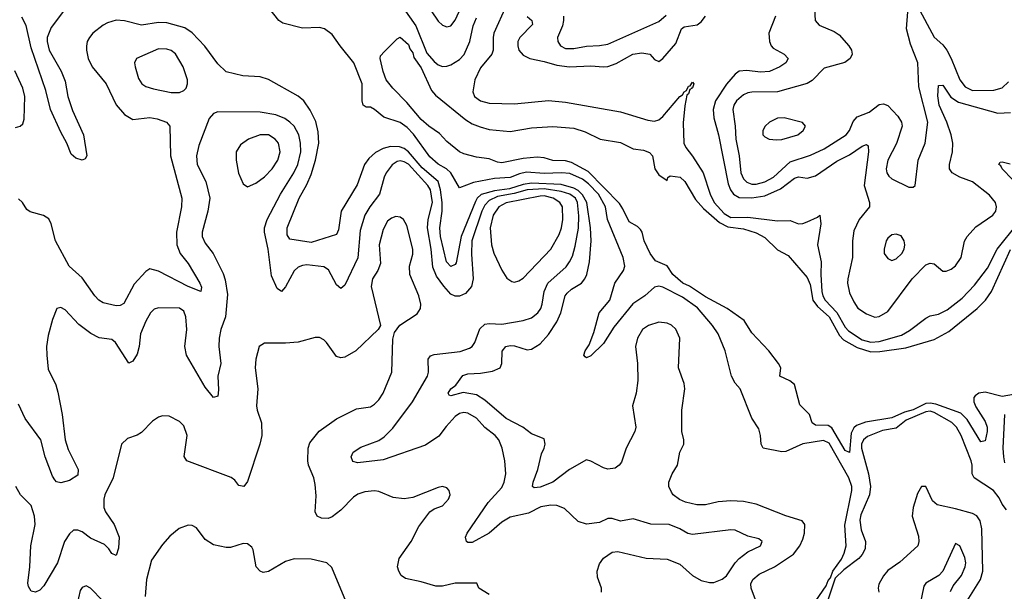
# Model space of a CAD drawing. Header units: inches. Extents: x 2057696 to 2160536, y 827480 to 1016834.
# Tile 141 of 256: x 2131816 to 2136460, y 884675 to 887373. Entities that reach past the tile are written whole.
import ezdxf

# ---------------------------------------------------------------- set-up
doc = ezdxf.new("R2010")
doc.units = ezdxf.units.IN
doc.header["$MEASUREMENT"] = 0
doc.layers.add('C1838', color=7, linetype='Continuous')

msp = doc.modelspace()

# ---------------------------------------------------------------- linework, layer by layer
at = {"layer": 'C1838', "color": 5}
for points, elevation in [([(2133720.6, 887470), (2133790, 887365.9), (2133810, 887347.1), (2133830, 887339.5), (2133850, 887344.1), (2133870, 887370.9), (2133970.7, 887590)], 320), ([(2132041.2, 887438.8), (2131963.7, 887336.3), (2131945.7, 887290), (2131945.6, 887270), (2131955.1, 887230), (2132011.8, 887130), (2132030, 887082.4), (2132043.5, 887010), (2132064.1, 886944.1), (2132116.1, 886830), (2132132.3, 886730), (2132123.9, 886716.1), (2132110, 886709.4), (2132080.1, 886720.1), (2132058.4, 886738.4), (2132038.8, 886790), (2132010, 886841.8), (2131960.8, 886950), (2131938.4, 887038.4), (2131870, 887241), (2131845.5, 887345.5), (2131825.3, 887385.3)], 280), ([(2135571.1, 884630), (2135619.6, 884700.4), (2135630, 884726), (2135641, 884739), (2135651, 884770), (2135692.7, 884827.3), (2135705.1, 884854.9), (2135713.6, 884890), (2135707.8, 884987.8), (2135741.6, 885150), (2135741.1, 885170), (2135726.4, 885210), (2135633.4, 885373.4), (2135606.7, 885386.7), (2135510, 885370.7), (2135430, 885334.6), (2135410, 885333.6), (2135323.1, 885350), (2135312.7, 885370), (2135309.8, 885409.8), (2135301.6, 885441.6), (2135270, 885492.4), (2135214, 885630), (2135190, 885656.9), (2135173.2, 885690), (2135144.1, 885810), (2135110.5, 885890), (2135083.2, 885930), (2135013, 886013), (2134942.8, 886062.8), (2134850, 886109.9), (2134830, 886115.9), (2134810, 886110.9), (2134764.4, 886070), (2134707.5, 886032.5), (2134618.4, 885921.6), (2134570, 885844.1), (2134510, 885787.1), (2134490, 885777.6), (2134482.3, 885782.2), (2134476.2, 885790), (2134483.1, 885810), (2134502, 885838), (2134523.4, 885896.6), (2134548.4, 885990), (2134598.7, 886050), (2134623, 886130), (2134664.4, 886190), (2134670.3, 886210), (2134663, 886250), (2134588.5, 886430), (2134579.4, 886490), (2134545.3, 886550), (2134499.1, 886599.1), (2134470, 886620.8), (2134410, 886646.7), (2134370.9, 886650.9), (2134290, 886647.2), (2134206.9, 886653.1), (2134174, 886646), (2134128.8, 886628.8), (2134056.1, 886623.8), (2133955.6, 886604.4), (2133890, 886579.6), (2133849.7, 886650), (2133828.7, 886668.7), (2133790, 886691), (2133750, 886726.1), (2133672.7, 886832.7), (2133644.1, 886864.1), (2133610, 886887.5), (2133533.7, 886913.7), (2133490, 886949.8), (2133470, 886959.7), (2133450, 886960.5), (2133435.1, 886970), (2133430.9, 886990.9), (2133430.5, 887070), (2133392.6, 887170), (2133327.1, 887250), (2133290, 887304), (2133253.2, 887330), (2133230, 887336.3), (2133150, 887333.8), (2133057.1, 887357.1), (2133038.6, 887370), (2132990.8, 887430)], 280), ([(2133624.6, 887430), (2133683.7, 887343.7), (2133735.5, 887215.5), (2133770, 887176.6), (2133790, 887160.6), (2133810, 887152.8), (2133830, 887153.4), (2133850, 887160.8), (2133890, 887185.9), (2133911.5, 887208.5), (2133939.3, 887270), (2133955.3, 887344.7), (2133970, 887382.2)], 280), ([(2134110, 887438.2), (2134052.9, 887310), (2134049, 887290), (2134049.8, 887230), (2134043.3, 887210), (2133990, 887146.7), (2133963, 887090), (2133953.1, 887033.1), (2133960.7, 887010), (2133990, 886990.1), (2134030, 886978.7), (2134150, 886976), (2134310, 886991.2), (2134390, 886984.7), (2134650, 886937.9), (2134778.2, 886898.2), (2134810, 886894.9), (2134830, 886901.2), (2134850, 886915.9), (2134930, 887010.1), (2134942.2, 887017.8), (2134950, 887033.4), (2134961.6, 887038.4), (2134970, 887060.2), (2134978.4, 887061.6), (2134990, 887078), (2134995.5, 887070), (2134990, 887052), (2134986.8, 887053.2), (2134988.4, 887050), (2134976.6, 887043.4), (2134970, 887023.5), (2134963.1, 887016.9), (2134953.5, 886966.5), (2134946.1, 886886.1), (2134948.6, 886790), (2134957.3, 886770), (2134990, 886728.3), (2135039.9, 886650), (2135073.2, 886550), (2135091.1, 886510), (2135138.3, 886458.3), (2135170, 886439.8), (2135250, 886441.4), (2135390, 886423.2), (2135450, 886426), (2135490, 886409.5), (2135510, 886410.6), (2135530, 886418.5), (2135579.6, 886440.4), (2135590.1, 886450.1), (2135594, 886410), (2135579.3, 886310), (2135597, 886230), (2135595, 886170), (2135599.1, 886090), (2135604.2, 886070), (2135615.2, 886050), (2135670.3, 885990.3), (2135710, 885922), (2135724.7, 885904.7), (2135790, 885861.9), (2135830, 885850.5), (2135870, 885854.4), (2135975.6, 885884.4), (2136013.7, 885906.3), (2136090, 885965), (2136110, 885975), (2136150, 885983.8), (2136190, 886002.9), (2136261.1, 886058.9), (2136320, 886120), (2136380.3, 886199.7), (2136426.7, 886290), (2136522.5, 886410)], 280), ([(2136050, 887437.1), (2136130, 887291.2), (2136170, 887255), (2136189.5, 887229.5), (2136210.1, 887190.1), (2136250.6, 887090), (2136275.8, 887055.8), (2136310, 887038.4), (2136410, 887040.1), (2136450, 887051.4), (2136479.9, 887080.1)], 340), ([(2134210, 887388.9), (2134230.9, 887370), (2134234.4, 887350), (2134174.2, 887290), (2134166.1, 887270), (2134165.4, 887250), (2134170.9, 887230), (2134190, 887205.7), (2134221.3, 887190), (2134290, 887176.6), (2134350, 887159), (2134409.1, 887150.9), (2134510, 887155.2), (2134569.4, 887150.6), (2134590, 887153.1), (2134630, 887167.1), (2134708.4, 887210), (2134750, 887216.1), (2134787.7, 887210), (2134810, 887184.7), (2134830, 887176.3), (2134850, 887190.4), (2134910, 887260.2), (2134937, 887330), (2134950, 887339.2), (2135011.4, 887348.6), (2135030, 887362.9), (2135050, 887390.6)], 320), ([(2134380.4, 887390), (2134380.6, 887370), (2134375.8, 887344.2), (2134352.2, 887290), (2134353.4, 887270), (2134367.2, 887250), (2134390, 887237.5), (2134430, 887236.6), (2134490, 887249.1), (2134550, 887250.7), (2134590, 887258.3), (2134830, 887364.1), (2134865.1, 887394.9)], 340), ([(2135381.2, 887390), (2135349.6, 887310), (2135351.9, 887270), (2135360.1, 887250), (2135370, 887239.4), (2135422.4, 887210), (2135441.3, 887190), (2135429.2, 887170), (2135401.8, 887150), (2135351.9, 887128.1), (2135310, 887126.1), (2135246, 887134), (2135210, 887129.9), (2135190, 887115.9), (2135150, 887069.2), (2135098.3, 886990), (2135086.7, 886950), (2135089.7, 886910), (2135112.1, 886830), (2135157.8, 886597.8), (2135168.7, 886570), (2135183.3, 886550), (2135210, 886534.3), (2135270, 886532.9), (2135330, 886541.8), (2135404.8, 886575.2), (2135470, 886625.9), (2135490, 886631.6), (2135530, 886625.5), (2135570, 886635.8), (2135670, 886705.9), (2135730, 886734.8), (2135790, 886775.6), (2135810, 886783.6), (2135817.9, 886777.9), (2135820.1, 886750), (2135799.4, 886590), (2135824.3, 886510), (2135823.5, 886490), (2135775.3, 886430), (2135750, 886376.2), (2135743.5, 886330), (2135744.5, 886250), (2135721.7, 886150), (2135721.2, 886130), (2135730, 886083.2), (2135750, 886041), (2135770, 886011.8), (2135810, 885984), (2135850, 885969.6), (2135870, 885971.8), (2135910, 885996.4), (2136025, 886150), (2136090, 886215.5), (2136110, 886224.3), (2136130, 886220.2), (2136170, 886186.5), (2136185.5, 886185.5), (2136210, 886196.3), (2136230, 886212), (2136256.7, 886250), (2136273, 886327), (2136285.2, 886350), (2136325.2, 886394.8), (2136405.8, 886450), (2136419.9, 886470), (2136423.6, 886490), (2136418, 886510), (2136390, 886545.7), (2136310, 886608.4), (2136249.7, 886630), (2136213.7, 886650), (2136202, 886670), (2136201, 886690), (2136216.3, 886750), (2136217.2, 886790), (2136209.4, 886830), (2136188.5, 886890), (2136152.5, 886970), (2136146.8, 887013.2), (2136150, 887062.8), (2136170, 887064.4), (2136207.9, 887007.9), (2136243.9, 886983.9), (2136430, 886932.2), (2136490, 886935.9)], 320), ([(2135564.2, 887424.2), (2135568.2, 887370), (2135586.9, 887346.9), (2135657.1, 887317.1), (2135681.3, 887301.3), (2135726.5, 887250), (2135738.7, 887230), (2135742.6, 887210), (2135733.7, 887190), (2135708.2, 887171.8), (2135610, 887144.2), (2135553.6, 887086.4), (2135530, 887071.9), (2135390, 887032.9), (2135270, 887031.7), (2135250, 887027.3), (2135230, 887018.3), (2135197, 886990), (2135184.6, 886970), (2135179, 886950), (2135191.4, 886871.4), (2135194.1, 886810), (2135210.1, 886730), (2135216.6, 886650), (2135230, 886621.8), (2135246.3, 886606.3), (2135270, 886597.6), (2135290, 886597.6), (2135330, 886607.9), (2135371.7, 886630), (2135450, 886702.7), (2135545.6, 886734.3), (2135610, 886763.4), (2135714.8, 886830), (2135729.9, 886850), (2135746.6, 886893.4), (2135765.8, 886914.2), (2135823.3, 886936.7), (2135870, 886972.3), (2135890, 886975.5), (2135910, 886967.6), (2135957.2, 886917.2), (2135974.9, 886890), (2135978.6, 886870), (2135951.7, 886788.3), (2135910, 886709.4), (2135902.7, 886670), (2135906, 886650), (2135914.8, 886634.8), (2135930, 886621.8), (2136010, 886583), (2136030, 886582.8), (2136039, 886590), (2136054.2, 886710), (2136086.2, 886790), (2136099.8, 886890), (2136056.3, 887056.3), (2136051.6, 887170), (2136017, 887257), (2135999.4, 887330), (2136005.1, 887410)], 340), ([(2135295.9, 884610), (2135265.9, 884690), (2135264.6, 884710), (2135274.4, 884730), (2135304.3, 884755.7), (2135376.8, 884790), (2135466, 884850), (2135495.5, 884890), (2135510, 884920.5), (2135517.7, 884950), (2135519.7, 884990), (2135507.1, 885007.1), (2135430, 885031.3), (2135290, 885086.6), (2135230, 885098.7), (2135170, 885102.5), (2135110, 885097.1), (2135050, 885083.6), (2135010, 885082.7), (2134956.2, 885096.2), (2134928.3, 885108.3), (2134898.9, 885130), (2134890, 885143.1), (2134878.5, 885170), (2134877.3, 885190), (2134894, 885230), (2134918.8, 885270), (2134928.9, 885331.1), (2134948.3, 885370), (2134948.4, 885390), (2134939.2, 885430), (2134938.4, 885530), (2134953.3, 885630), (2134950, 885656.2), (2134923, 885730), (2134929.9, 885870), (2134910, 885912.6), (2134890, 885931), (2134870, 885940.4), (2134830, 885944.8), (2134782, 885930), (2134753.1, 885910), (2134729.3, 885870), (2134721, 885830), (2134730.2, 885749.8), (2134732.1, 885670), (2134724.4, 885610), (2134707, 885550), (2134722, 885450), (2134717.3, 885430), (2134676.3, 885350), (2134655.2, 885284.8), (2134644.2, 885270), (2134624.3, 885255.7), (2134590, 885252.1), (2134570, 885257.2), (2134510, 885289.7), (2134490, 885294.7), (2134408.5, 885250), (2134330.3, 885189.7), (2134270, 885166.9), (2134242.7, 885162.7), (2134235.4, 885170), (2134238.3, 885190), (2134260.2, 885250), (2134276.7, 885323.3), (2134289.8, 885350), (2134294, 885370), (2134290, 885395.1), (2134230, 885418.2), (2134189.8, 885450), (2134109.9, 885489.9), (2134010, 885577.4), (2133970, 885602.9), (2133907.3, 885612.7), (2133850, 885598), (2133841.5, 885601.5), (2133836.9, 885610), (2133848.7, 885630), (2133872.2, 885647.8), (2133906.4, 885693.6), (2133930, 885701.6), (2133990, 885704.4), (2134046.6, 885713.4), (2134082.4, 885730), (2134090.6, 885750), (2134092, 885808), (2134108.3, 885830), (2134130, 885835), (2134150, 885833.6), (2134210, 885815), (2134230, 885818.3), (2134270, 885842.7), (2134310, 885886.5), (2134350, 885947.2), (2134367.7, 885990), (2134389.3, 886070), (2134397.6, 886082.4), (2134418.1, 886101.9), (2134465.5, 886130), (2134482.2, 886150), (2134491.4, 886170), (2134503.5, 886230), (2134510.9, 886329.1), (2134507.9, 886390), (2134490.4, 886510), (2134470, 886547.1), (2134450, 886566.3), (2134430, 886577.7), (2134370, 886595.7), (2134230, 886601.5), (2134190, 886595.2), (2134125.6, 886574.4), (2134054.8, 886565.2), (2133992.6, 886547.4), (2133974.2, 886530), (2133965.7, 886514.3), (2133897.5, 886350), (2133873.8, 886226.2), (2133870, 886217.2), (2133850, 886208.1), (2133828.4, 886230), (2133800.4, 886350), (2133797.2, 886390), (2133808.3, 886470), (2133809.1, 886510), (2133801.1, 886570), (2133790.2, 886610), (2133714.3, 886674.3), (2133650, 886749.7), (2133630, 886764.7), (2133606.7, 886773.3), (2133565.5, 886774.6), (2133530, 886764.5), (2133494, 886746), (2133461.9, 886718.1), (2133441.5, 886690), (2133406.8, 886593.2), (2133332.4, 886470), (2133318.8, 886381.2), (2133310, 886358.9), (2133190, 886321.3), (2133090, 886336.9), (2133077.5, 886357.5), (2133077, 886390), (2133134, 886530), (2133170, 886595.2), (2133190, 886642.2), (2133211.3, 886710), (2133226.9, 886790), (2133224.2, 886844.2), (2133212.1, 886892.1), (2133186.5, 886946.5), (2133155.4, 886990), (2133130, 887012.5), (2132990, 887091), (2132950, 887103.1), (2132868.1, 887108.1), (2132790, 887127.4), (2132750, 887164.7), (2132688.9, 887248.9), (2132630, 887310.8), (2132594.1, 887334.1), (2132510, 887359), (2132470, 887359.6), (2132390, 887348.1), (2132310, 887368.6), (2132270, 887370.6), (2132230, 887358.7), (2132210, 887346.8), (2132160.2, 887310), (2132144.4, 887290), (2132134.4, 887270), (2132131, 887249), (2132130.2, 887229.8), (2132138.4, 887190), (2132157.1, 887150), (2132223.7, 887070), (2132271.1, 886971.1), (2132310, 886925.2), (2132350, 886902.7), (2132430, 886911.3), (2132464.9, 886904.9), (2132508.7, 886890), (2132524.5, 886870), (2132526.6, 886730), (2132581.2, 886530), (2132578.4, 886490), (2132554.7, 886370), (2132556.4, 886310), (2132573.4, 886270), (2132610, 886222.2), (2132665.4, 886130), (2132673, 886110), (2132670.3, 886089.7), (2132610, 886113.4), (2132470, 886186), (2132430, 886197.2), (2132410, 886183.9), (2132355.1, 886124.9), (2132306.8, 886033.2), (2132290, 886023.8), (2132270, 886022.9), (2132210, 886037), (2132189.4, 886049.4), (2132170.4, 886070.4), (2132110, 886154.8), (2132049.2, 886209.2), (2131983.8, 886330), (2131964.4, 886410), (2131953.2, 886433.2), (2131928.4, 886448.4), (2131865.8, 886465.8), (2131850, 886478), (2131828.9, 886510), (2131810, 886528.1)], 320), ([(2136530, 885608.8), (2136450, 885594.2), (2136370, 885615), (2136339.8, 885610), (2136322.8, 885597.2), (2136316.4, 885590), (2136315.9, 885570), (2136325.8, 885545.8), (2136370, 885476.3), (2136379.2, 885450), (2136379.9, 885430), (2136370, 885384.5), (2136350, 885380.5), (2136285.7, 885485.7), (2136255.2, 885515.3), (2136137.8, 885557.8), (2136110, 885563.2), (2136090, 885560.7), (2136030, 885531.7), (2135990, 885520), (2135930, 885494.2), (2135806.1, 885473.9), (2135762.6, 885457.4), (2135750, 885446.6), (2135738.2, 885421.8), (2135730, 885329.7), (2135710, 885340.2), (2135646.6, 885446.6), (2135630, 885458.1), (2135570, 885458.6), (2135554.2, 885470), (2135541.7, 885510), (2135495.3, 885555.3), (2135470.5, 885650.5), (2135447.9, 885667.9), (2135400.7, 885690), (2135405.3, 885730), (2135395.8, 885750), (2135350, 885809.7), (2135270, 885894.5), (2135232.6, 885952.6), (2135152.4, 886010), (2135050, 886065.4), (2134974.8, 886114.8), (2134943.8, 886130), (2134896.7, 886170), (2134870, 886210.7), (2134815.6, 886235.5), (2134789.7, 886270), (2134761.3, 886330), (2134752.6, 886370), (2134743.6, 886383.6), (2134730, 886396.9), (2134690, 886418.9), (2134661.1, 886481.1), (2134645.1, 886505.1), (2134497.4, 886657.4), (2134419.1, 886699.1), (2134390, 886706.6), (2134330, 886708.9), (2134290, 886721.6), (2134256.1, 886723.9), (2134190, 886718.4), (2134090, 886697.5), (2134070, 886700.6), (2134030, 886716.7), (2133970, 886723.8), (2133910, 886739.5), (2133890, 886748.9), (2133830, 886797.7), (2133796.1, 886836.1), (2133746, 886870), (2133710, 886901.8), (2133641.9, 886981.9), (2133575.1, 887050), (2133544.8, 887090), (2133530, 887129), (2133515.3, 887190), (2133518, 887202), (2133536.4, 887223.6), (2133596.4, 887283.6), (2133610, 887291), (2133650, 887255.5), (2133656.2, 887236.2), (2133670, 887217.1), (2133675.1, 887195), (2133710, 887146.7), (2133758.4, 887038.4), (2133776.4, 887016.4), (2133920.9, 886900.9), (2133950, 886881.5), (2133987, 886867.1), (2134030, 886855.3), (2134130, 886845.5), (2134230, 886863), (2134330, 886869.4), (2134430, 886860.5), (2134483.4, 886843.4), (2134554, 886810), (2134650, 886793.2), (2134710, 886764.4), (2134757.8, 886757.8), (2134786.1, 886746.1), (2134801.1, 886730), (2134812.4, 886670), (2134830, 886640.5), (2134870, 886614), (2134872.3, 886627.7), (2134883.9, 886636.1), (2134930.4, 886630), (2134952.7, 886610), (2135003.7, 886523.7), (2135041.6, 886481.6), (2135116.3, 886416.3), (2135155.5, 886395.5), (2135230, 886386.6), (2135290, 886366.4), (2135330, 886345.2), (2135390, 886287.3), (2135440.7, 886260.7), (2135530, 886156.5), (2135543.7, 886123.7), (2135557.7, 886050), (2135579.2, 886019.2), (2135633.7, 885970), (2135682.5, 885882.5), (2135702.3, 885862.3), (2135765.9, 885825.9), (2135830, 885805.5), (2135873.7, 885806.3), (2135995.6, 885824.4), (2136130, 885863.5), (2136198, 885902), (2136332.4, 886010), (2136370.8, 886049.2), (2136400.5, 886090), (2136490, 886288.2)], 260), ([(2131795.6, 886864.5), (2131817.6, 886870), (2131830, 886882.4), (2131836.7, 886903.3), (2131840.3, 887010), (2131831, 887050), (2131792.4, 887132.4)], 320), ([(2134560.5, 884670), (2134560.7, 884690), (2134541.7, 884741.7), (2134539.7, 884770), (2134550, 884804), (2134570, 884830.5), (2134610, 884859.3), (2134636.9, 884863.1), (2134771.5, 884831.6), (2134870, 884826), (2134930, 884803.1), (2134988.7, 884750), (2135030, 884726.5), (2135070, 884716.1), (2135090, 884716.5), (2135130, 884731.6), (2135150, 884747.4), (2135190.5, 884809.5), (2135209.9, 884830.1), (2135250, 884861.7), (2135310, 884888.8), (2135317.6, 884910), (2135302.7, 884922.7), (2135250, 884935.4), (2135190, 884962.8), (2135170, 884965.3), (2134990, 884942.4), (2134968, 884948), (2134929.5, 884970), (2134879.3, 884990), (2134792.5, 884992.5), (2134710, 885016.9), (2134650, 885006.3), (2134610, 885018.5), (2134590, 885019.1), (2134550, 884999.7), (2134490, 884991.5), (2134450, 885003.6), (2134385.9, 885065.9), (2134350, 885079.3), (2134321.2, 885081.2), (2134273.5, 885073.5), (2134216.2, 885043.8), (2134130, 885024.2), (2134090, 885001.8), (2134030, 884949.3), (2133950, 884905), (2133930, 884905.1), (2133922.9, 884910), (2133918.5, 884930), (2133926.2, 884950), (2134025.2, 885094.7), (2134090, 885164.9), (2134101, 885190), (2134108.1, 885230), (2134103.7, 885290), (2134092.3, 885350), (2134076.1, 885390), (2134058, 885410), (2134010, 885448), (2133970, 885491.7), (2133930, 885515.2), (2133910, 885518.5), (2133890, 885514.2), (2133870, 885500.6), (2133826.6, 885453.4), (2133792.5, 885407.5), (2133730, 885364.1), (2133530, 885295.3), (2133410, 885281.6), (2133387.2, 885287.1), (2133378.8, 885310), (2133388.3, 885331.7), (2133425.4, 885354.6), (2133510, 885386.5), (2133535.2, 885404.8), (2133575.5, 885444.5), (2133669.1, 885570), (2133739.6, 885690), (2133744.1, 885710), (2133742.5, 885770), (2133753.3, 885786.7), (2133770, 885792.6), (2133893.3, 885806.7), (2133938.1, 885821.9), (2133950, 885830.3), (2133962.9, 885850), (2133985.6, 885914.4), (2134010, 885935.4), (2134030, 885938.7), (2134090, 885935.9), (2134190, 885952.5), (2134230, 885965.8), (2134259.9, 885990), (2134273.8, 886010), (2134280.7, 886030), (2134288.9, 886090), (2134306.6, 886130), (2134392.8, 886207.2), (2134409.9, 886230.1), (2134422.6, 886257.4), (2134436, 886304), (2134451.4, 886388.6), (2134452.6, 886447.4), (2134447.2, 886510), (2134437.4, 886530), (2134410, 886550.3), (2134370, 886562.9), (2134290, 886574.8), (2134209.4, 886570), (2134147.8, 886552.2), (2134070, 886539.3), (2134030, 886519.5), (2134010, 886497.6), (2133996.1, 886470), (2133949.1, 886330), (2133946.6, 886266.6), (2133955.4, 886150), (2133946.7, 886113.3), (2133919, 886081), (2133890, 886067.7), (2133870, 886067.7), (2133850, 886077.4), (2133815.7, 886115.8), (2133782.1, 886162.1), (2133764.8, 886204.8), (2133756.8, 886290), (2133739.1, 886390), (2133742.8, 886430), (2133762.4, 886510), (2133752.8, 886570), (2133740.7, 886590), (2133650, 886690.9), (2133630, 886702.9), (2133610, 886707.4), (2133596.1, 886703.9), (2133572.1, 886687.9), (2133544.3, 886650), (2133534.6, 886630), (2133512.3, 886550), (2133467, 886490), (2133443.1, 886450), (2133422.3, 886377.7), (2133410.4, 886249.6), (2133350, 886120.5), (2133330, 886104.7), (2133310, 886121.3), (2133272.3, 886192.3), (2133250, 886206.4), (2133170, 886215.3), (2133150, 886213.6), (2133130, 886205.3), (2133110, 886188.4), (2133070, 886111.6), (2133050, 886089.7), (2133030, 886104), (2133003.9, 886163.9), (2132988.3, 886290), (2132969.9, 886370), (2132970.4, 886390), (2132983.6, 886430), (2133045.3, 886550), (2133109.4, 886650), (2133128.2, 886690), (2133141.2, 886750), (2133140.6, 886790), (2133133.1, 886830), (2133111, 886870), (2133090.3, 886890.3), (2133066.4, 886906.4), (2133024, 886924), (2132950, 886936.4), (2132750, 886937.6), (2132730, 886929.7), (2132710, 886907), (2132660.6, 886779.4), (2132649.5, 886730), (2132652.8, 886690), (2132694, 886610), (2132711.8, 886530), (2132702.6, 886470), (2132676.2, 886370), (2132676.5, 886350), (2132690, 886317.6), (2132728.8, 886268.8), (2132775.8, 886175.8), (2132785, 886145), (2132795.7, 886075.7), (2132786.6, 885970), (2132764.7, 885910), (2132756.4, 885870), (2132755.1, 885830), (2132764.1, 885750), (2132751, 885690), (2132753.7, 885626.3), (2132750, 885595.3), (2132730, 885589.5), (2132690, 885639.1), (2132602.4, 885790), (2132594.3, 885830), (2132603.4, 885910), (2132599.9, 885970), (2132590, 885997.6), (2132570, 886011.6), (2132470, 886013.8), (2132450, 886006.2), (2132433, 885990), (2132410.1, 885950), (2132385.6, 885890), (2132379.8, 885830), (2132370, 885794.5), (2132350, 885762), (2132330, 885752), (2132267.1, 885850), (2132250, 885862.8), (2132190, 885870.8), (2132151.2, 885891.2), (2132094.3, 885934.3), (2132030, 886002.9), (2132010, 886014), (2131990.6, 886009.4), (2131970, 885957.2), (2131950, 885882.7), (2131942.6, 885830), (2131943.5, 885790), (2131950, 885723.1), (2131985.6, 885650), (2131995.4, 885615.4), (2132015.6, 885510), (2132030.1, 885390), (2132044.7, 885344.7), (2132091.1, 885250), (2132090, 885222.7), (2132050, 885198), (2132010, 885187), (2131990, 885192), (2131981.8, 885201.8), (2131970, 885218), (2131935.7, 885310), (2131915.6, 885390), (2131841.5, 885490), (2131810, 885558.8)], 340), ([(2136498.7, 886618.7), (2136449.9, 886670), (2136444.1, 886684.1), (2136434.3, 886690), (2136440, 886700), (2136450, 886702), (2136487.5, 886692.5)], 280), ([(2134030, 884660.5), (2133981.2, 884690), (2133972.5, 884712.5), (2133870, 884713.3), (2133810, 884698.8), (2133778.9, 884698.9), (2133710, 884720.3), (2133635.9, 884735.9), (2133615.6, 884750), (2133604, 884770), (2133598.3, 884790), (2133606.3, 884830), (2133662.4, 884910), (2133698.7, 884981.3), (2133749.8, 885050.3), (2133770, 885064.9), (2133810, 885078), (2133837.6, 885110), (2133847, 885130), (2133840.9, 885150), (2133830, 885162.7), (2133810, 885169.5), (2133790, 885165.6), (2133670, 885118), (2133630, 885111.2), (2133577.5, 885117.5), (2133510, 885145.6), (2133490, 885149.6), (2133444, 885144), (2133410, 885133.5), (2133390, 885119.3), (2133330, 885057.1), (2133290, 885025.7), (2133270, 885019.3), (2133240.1, 885020.1), (2133219.3, 885030), (2133209.7, 885049.6), (2133214.5, 885125.5), (2133210, 885179), (2133202.9, 885210), (2133177.9, 885270), (2133175.5, 885290), (2133176.3, 885350), (2133184.7, 885375.3), (2133229, 885431), (2133310, 885488.5), (2133404, 885536), (2133470, 885546.4), (2133490, 885558.4), (2133510, 885579.5), (2133530.9, 885610), (2133571, 885710), (2133575.1, 885864.9), (2133583.6, 885896.4), (2133608.7, 885931.3), (2133690, 885984.2), (2133706, 886010), (2133707.7, 886030), (2133698, 886070), (2133655.7, 886170), (2133654, 886210), (2133670, 886266.8), (2133670.5, 886290), (2133642.3, 886402.3), (2133626, 886430), (2133610, 886441), (2133590, 886443.5), (2133570, 886437.1), (2133550, 886421.5), (2133530, 886382.4), (2133510.8, 886310), (2133517.6, 886222.4), (2133504.6, 886190), (2133479.5, 886150), (2133473.1, 886113.1), (2133517.3, 885930), (2133506, 885910), (2133402, 885810), (2133350, 885780.7), (2133330, 885777), (2133310, 885782.7), (2133262.7, 885850), (2133250, 885862.7), (2133230, 885872.3), (2133210, 885872.3), (2133128.6, 885851.4), (2133070, 885846), (2132970, 885846.6), (2132945.5, 885830), (2132929.1, 885770.9), (2132925.8, 885730), (2132939.5, 885630), (2132933.1, 885550), (2132935.6, 885530), (2132956.5, 885470), (2132958.2, 885410), (2132949.2, 885370), (2132890, 885192.7), (2132872.2, 885170), (2132850, 885174.7), (2132830, 885199.7), (2132812.8, 885212.8), (2132603.6, 885290), (2132591.1, 885311.1), (2132606.3, 885410), (2132590, 885456), (2132570, 885476), (2132521.2, 885501.2), (2132490, 885502.9), (2132470, 885496.2), (2132442.6, 885477.4), (2132390, 885425.1), (2132370, 885411.8), (2132324.2, 885395.8), (2132296.3, 885370), (2132257.3, 885210), (2132217.5, 885130), (2132212, 885110), (2132212.8, 885070), (2132220.7, 885050), (2132261.5, 884990), (2132285, 884930), (2132281, 884879), (2132270, 884844.5), (2132250, 884853.6), (2132235.8, 884875.8), (2132215.4, 884895.4), (2132150, 884926.2), (2132110, 884955.7), (2132090, 884964.1), (2132070, 884962.9), (2132050, 884946.4), (2132027.7, 884910), (2131994.2, 884810), (2131930, 884701.1), (2131910, 884680.5), (2131890, 884671.5), (2131870, 884676.2), (2131857.2, 884697.2), (2131853.7, 884713.7), (2131862.8, 884790), (2131867.7, 884890), (2131889.4, 884990), (2131885.7, 885030), (2131870, 885080.3), (2131818.9, 885130), (2131797.6, 885170)], 360), ([(2136470, 885059.8), (2136450, 885086.2), (2136436.2, 885116.2), (2136409.5, 885150), (2136318.1, 885210), (2136309.1, 885230), (2136308.6, 885270), (2136303.6, 885290), (2136256.3, 885410), (2136234.4, 885450), (2136211.9, 885471.9), (2136130, 885518.7), (2136110, 885524.6), (2136090, 885522.2), (2135997.2, 885482.8), (2135950, 885444.8), (2135886.2, 885433.8), (2135814.9, 885405.1), (2135796, 885390), (2135786.6, 885370), (2135787, 885350), (2135820, 885230), (2135829.4, 885170), (2135823.9, 885130), (2135783.8, 885036.2), (2135778, 885010), (2135784.3, 884964.3), (2135805.3, 884910), (2135804.5, 884875.5), (2135790, 884848.5), (2135773.6, 884830), (2135703.7, 884776.3), (2135663.1, 884736.9), (2135630, 884638.4)], 280), ([(2136461.6, 885510), (2136453.6, 885350), (2136456, 885310), (2136461.7, 885281.7)], 280), ([(2136285.1, 884630), (2136347.5, 884730), (2136358.9, 884770), (2136353.7, 884970), (2136347, 885007), (2136331.2, 885031.2), (2136310, 885041.5), (2136230, 885064.6), (2136142.7, 885082.7), (2136121.4, 885101.4), (2136090, 885169.4), (2136070, 885169.4), (2136050, 885136), (2136030.5, 885070.5), (2136025.3, 885030), (2136055, 884935), (2136056.8, 884910), (2136052.5, 884890), (2135967.3, 884812.7), (2135910, 884772.4), (2135890, 884747.2), (2135868.9, 884708.9), (2135865.1, 884690), (2135867.7, 884670)], 320), ([(2133361.7, 884610), (2133287.6, 884787.6), (2133263.7, 884810), (2133190, 884827.1), (2133110, 884827.5), (2133070, 884815.4), (2132990, 884768.6), (2132964.2, 884764.2), (2132949.7, 884769.7), (2132931.6, 884790), (2132916.3, 884870), (2132910, 884882.7), (2132890, 884899.5), (2132870, 884900.5), (2132810, 884882.4), (2132790, 884881.6), (2132730, 884894.5), (2132690, 884919.3), (2132650, 884974), (2132630, 884986), (2132610, 884986.6), (2132568.7, 884971.3), (2132524.4, 884935.6), (2132490, 884896), (2132437.7, 884822.2), (2132414.4, 884730), (2132406.8, 884650)], 380), ([(2136206.2, 884673.8), (2136219.1, 884700.9), (2136258.1, 884750), (2136276, 884790), (2136278.5, 884810), (2136274.7, 884834.7), (2136250, 884889.2), (2136230, 884901.2), (2136170.1, 884769.9), (2136150.9, 884749.1), (2136090, 884713.3), (2136081.2, 884698.8), (2136060.6, 884599.4)], 340), ([(2132208.6, 884630), (2132150, 884689.6), (2132130, 884700.9), (2132110, 884692.7), (2132101.7, 884678.3), (2132084.6, 884610)], 380)]:
    msp.add_lwpolyline(points, dxfattribs=dict(at, elevation=elevation))
for points, elevation in [([(2132470, 887235.8), (2132366.8, 887190), (2132357.1, 887170), (2132360.3, 887150), (2132376, 887096), (2132392, 887070), (2132410, 887058.6), (2132447.4, 887047.4), (2132530, 887029.3), (2132570, 887029.2), (2132590, 887038.7), (2132600.5, 887050), (2132607.4, 887070), (2132606.8, 887090), (2132586.6, 887150), (2132550, 887211.6), (2132530, 887227.1), (2132510, 887234.5)], 340), ([(2135422, 886910), (2135390, 886907.7), (2135352.4, 886890), (2135332.2, 886870), (2135321.3, 886850), (2135321.6, 886830), (2135330, 886820.5), (2135351.3, 886810), (2135385.4, 886805.4), (2135410, 886808.1), (2135487, 886830), (2135511.3, 886850), (2135522.9, 886870), (2135507.9, 886887.9)], 360), ([(2132950, 886829.9), (2132894.9, 886810), (2132857.4, 886782.6), (2132836.2, 886750), (2132836.3, 886710), (2132848, 886648), (2132870, 886598), (2132890, 886583.8), (2132930, 886601.3), (2132970, 886631.6), (2133006.5, 886670), (2133033.2, 886710), (2133044.5, 886750), (2133036.5, 886790), (2133021.2, 886810), (2132990, 886829.2)], 360), ([(2134290, 886541.6), (2134270, 886540), (2134110, 886508.2), (2134075.2, 886490), (2134049.4, 886450), (2134034.9, 886390), (2134041.1, 886310), (2134051.9, 886271.9), (2134090, 886190.4), (2134113, 886153), (2134137.6, 886137.6), (2134150, 886134.9), (2134170, 886140.3), (2134190, 886153.6), (2134321, 886290), (2134360.8, 886359.2), (2134371.8, 886390), (2134378.2, 886430), (2134376, 886490), (2134363.6, 886510), (2134332.2, 886530)], 360), ([(2135950, 886361.3), (2135930, 886356.9), (2135910, 886342), (2135902.6, 886330), (2135893.4, 886290), (2135894, 886270), (2135910, 886246), (2135930, 886237), (2135950, 886243.6), (2135977.3, 886270), (2135988.3, 886290), (2135990.8, 886310), (2135987.8, 886330), (2135973.5, 886353.5)], 340)]:
    msp.add_lwpolyline(points, close=True, dxfattribs=dict(at, elevation=elevation))

doc.saveas('drawing.dxf')
